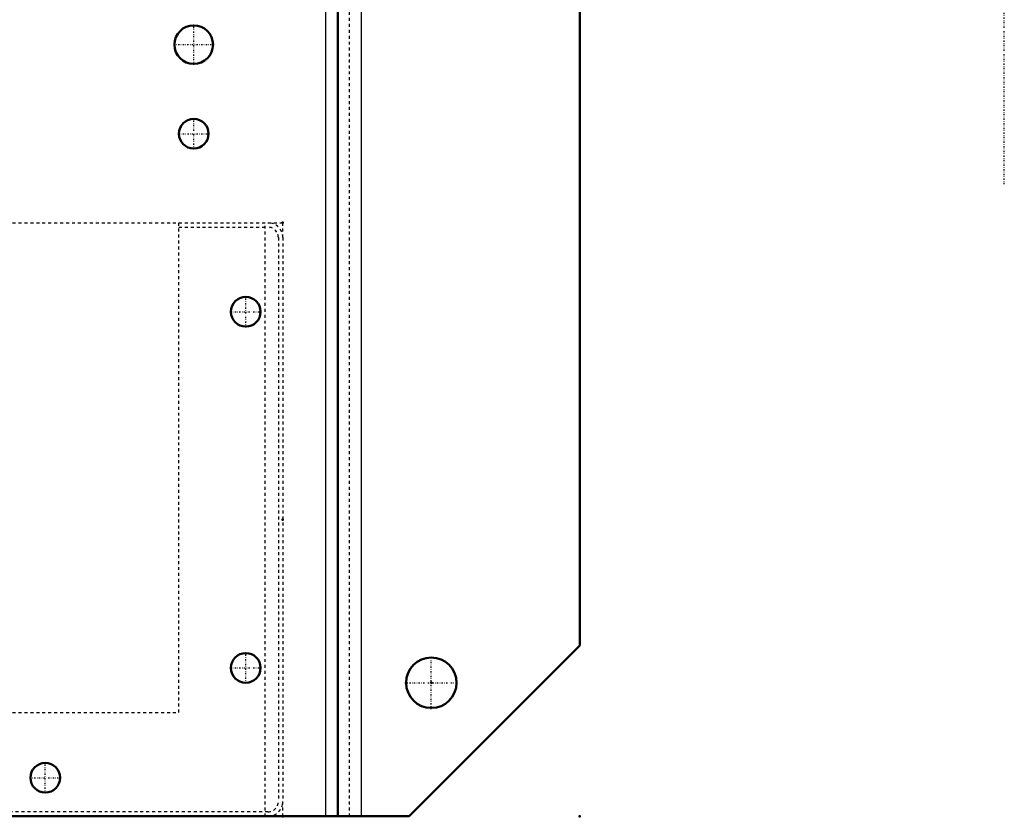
# Model space of a CAD drawing. Header units: millimetres. Extents: x -350 to 653, y -355 to 981.
# Tile 8 of 18: x 111 to 443, y -355 to -87. Entities that reach past the tile are written whole.
import ezdxf

# ---------------------------------------------------------------- set-up
doc = ezdxf.new("R2010")
doc.units = ezdxf.units.MM
doc.linetypes.add('Center', pattern=[1.5, 0.45, -0.5, 0.05, -0.5])
doc.linetypes.add('Dashed', pattern=[2, 1, -1])
for name, color, linetype, lineweight in [('2d ConnectionPoints', 7, 'Continuous', 50), ('AM_0', 7, 'Continuous', 50), ('AM_4', 3, 'Continuous', 25), ('AM_7', 7, 'Center', 25), ('AM_9', 6, 'Dashed', 25)]:
    doc.layers.add(name, color=color, linetype=linetype, lineweight=lineweight)

# ---------------------------------------------------------------- blocks, each defined once
blk = doc.blocks.new('11_Distributor_pipe_UG11145040003_1_0_in_HSVP164161451021531101300230_5')
at = {"layer": 'AM_7'}
blk.add_line((443, -142.05), (443, 981.05), dxfattribs=at)
blk = doc.blocks.new('14_Control_cabinet_UG10342428_0_in_HSVP164161451021531101300230_5')
at = {"layer": 'AM_9'}
for p, q in [((-165, -155), (165, -155)), ((194, -355), (194, -155)), ((195, -155), (200, -155)), ((200, -160), (200, -155)), ((200, -355), (200, -350))]:
    blk.add_line(p, q, dxfattribs=at)
blk = doc.blocks.new('15_SupportFrame_1UG1041933_0_in_HSVP164161451021531101300230_5')
at = {"layer": 'AM_9'}
for p, q in [((165, -155), (195, -155)), ((165, -320), (165, -155)), ((165, -156.5), (195, -156.5)), ((198.5, -160), (198.5, -350)), ((200, -160), (200, -350)), ((-165, -320), (165, -320)), ((195, -353.5), (-195, -353.5))]:
    blk.add_line(p, q, dxfattribs=at)
for centre, radius, start, end in [((195, -160), 5, 0, 90), ((195, -160), 3.5, 0, 90), ((195, -350), 3.5, 270, 360), ((195, -350), 5, 270, 0)]:
    blk.add_arc(centre, radius, start, end, dxfattribs=at)
blk = doc.blocks.new('16_Base_plate_2_15_1UG1041586_0_in_HSVP164161451021531101300230_5')
at = {"layer": 'AM_0'}
for p, q in [((218.5, -355), (218.5, 855)), ((300, 797.5), (300, -297.5)), ((300, -297.5), (242.5, -355)), ((242.5, -355), (-242.5, -355))]:
    blk.add_line(p, q, dxfattribs=at)
for centre, radius in [((170, -95), 6.5), ((170, -125), 5), ((187.5, -185), 5), ((187.5, -305), 5), ((250, -310), 8.5), ((120, -342), 5)]:
    blk.add_circle(centre, radius, dxfattribs=at)
at = {"layer": 'AM_4'}
for p, q in [((214.5, -355), (214.5, 855)), ((226.5, -355), (226.5, 855))]:
    blk.add_line(p, q, dxfattribs=at)
at = {"layer": 'AM_7'}
for p, q in [((170, -101.825), (170, -88.175)), ((163.175, -95), (176.825, -95)), ((170, -130.25), (170, -119.75)), ((164.75, -125), (175.25, -125)), ((187.5, -190.25), (187.5, -179.75)), ((182.25, -185), (192.75, -185)), ((187.5, -310.25), (187.5, -299.75)), ((250, -318.925), (250, -301.075)), ((182.25, -305), (192.75, -305)), ((241.075, -310), (258.925, -310)), ((120, -347.25), (120, -336.75)), ((114.75, -342), (125.25, -342))]:
    blk.add_line(p, q, dxfattribs=at)
at = {"layer": 'AM_9'}
blk.add_line((222.5, -355), (222.5, 855), dxfattribs=at)

msp = doc.modelspace()

# ---------------------------------------------------------------- linework, layer by layer
at = {"layer": '2d ConnectionPoints'}
for p in [(200, -155), (200, -255), (250, -310), (200, -355), (300, -355)]:
    msp.add_point(p, dxfattribs=at)

# ---------------------------------------------------------------- block references
for name in ['11_Distributor_pipe_UG11145040003_1_0_in_HSVP164161451021531101300230_5', '16_Base_plate_2_15_1UG1041586_0_in_HSVP164161451021531101300230_5', '14_Control_cabinet_UG10342428_0_in_HSVP164161451021531101300230_5', '15_SupportFrame_1UG1041933_0_in_HSVP164161451021531101300230_5']:
    msp.add_blockref(name, (0, 0))

doc.saveas('drawing.dxf')
